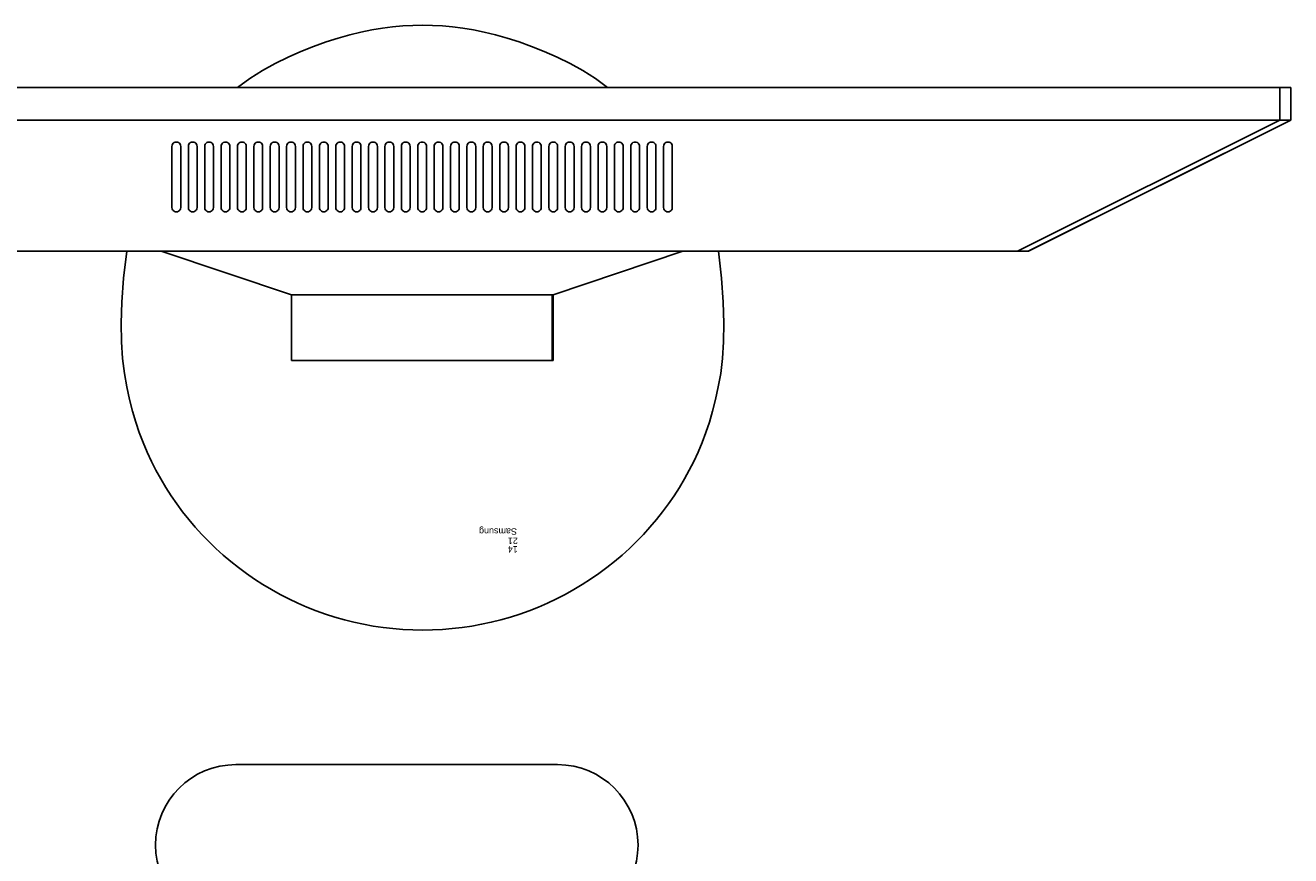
# Model space of a CAD drawing. Header units: inches. Extents: x 38 to 872, y -154 to 346.
# Tile 11 of 99: x 441 to 481, y -36 to -10. Entities that reach past the tile are written whole.
import ezdxf

# ---------------------------------------------------------------- set-up
doc = ezdxf.new("R2010")
doc.units = ezdxf.units.IN
doc.header["$MEASUREMENT"] = 0
doc.layers.add('Edges', color=7, linetype='Continuous')
doc.styles.get("Standard").update_dxf_attribs({"font": 'arial.ttf'})

# ---------------------------------------------------------------- blocks, each defined once
blk = doc.blocks.new('Mesa')
blk.add_lwpolyline([(45.115, 60.723), (35.115, 60.723)])
for centre, start, end in [((35.115, 58.223), 90, 270), ((45.115, 58.223), 270, 90)]:
    blk.add_arc(centre, 2.5, start, end)
for tag, p, flags in [('ID', (4.63, 109.471), 1), ('PC_DISPONIBLES', (4.666, 106.305), 3), ('PC_ACTUALES', (4.642, 104.708), 1)]:
    blk.add_attdef(tag, p, '', height=1, dxfattribs=dict(flags=flags))
blk.add_attdef('POSICION', (4.604, 107.926), '', height=1)
blk = doc.blocks.new('Monitor')
at = {"layer": 'Edges'}
for p, q in [((-3.948, -0.88), (-3.948, 1.157)), ((-3.948, 1.157), (-3.92, 1.157)), ((-3.92, -0.88), (-3.92, 1.157)), ((-3.92, 1.157), (4.192, 1.157)), ((4.192, -0.88), (4.192, 1.157)), ((-7.98, -2.239), (-3.948, -0.88)), ((-3.92, -0.88), (-3.948, -0.88)), ((4.192, -0.88), (-3.92, -0.88)), ((8.235, -2.239), (4.192, -0.88)), ((-26.873, -6.314), (-18.71, -2.239)), ((-26.873, -6.314), (-18.722, -2.239)), ((-18.382, -2.239), (-26.533, -6.314)), ((-18.71, -2.239), (-18.722, -2.239)), ((-18.382, -2.239), (-18.71, -2.239)), ((-9.083, -2.239), (-18.382, -2.239)), ((-7.98, -2.239), (-9.083, -2.239)), ((8.235, -2.239), (-7.98, -2.239)), ((9.31, -2.239), (8.235, -2.239)), ((18.637, -2.239), (9.31, -2.239)), ((-7.645, -3.562), (-7.632, -3.529)), ((-7.61, -3.501), (-7.632, -3.529)), ((-7.582, -3.48), (-7.61, -3.501)), ((-7.549, -3.466), (-7.582, -3.48)), ((-7.514, -3.462), (-7.549, -3.466)), ((-7.479, -3.466), (-7.514, -3.462)), ((-7.446, -3.48), (-7.479, -3.466)), ((-7.418, -3.501), (-7.446, -3.48)), ((-7.397, -3.529), (-7.418, -3.501)), ((-7.383, -3.562), (-7.397, -3.529)), ((-7.136, -3.562), (-7.122, -3.529)), ((-7.122, -3.529), (-7.101, -3.501)), ((-7.101, -3.501), (-7.073, -3.48)), ((-7.073, -3.48), (-7.04, -3.466)), ((-7.04, -3.466), (-7.005, -3.462)), ((-7.005, -3.462), (-6.97, -3.466)), ((-6.97, -3.466), (-6.937, -3.48)), ((-6.937, -3.48), (-6.909, -3.501)), ((-6.909, -3.501), (-6.887, -3.529)), ((-6.887, -3.529), (-6.874, -3.562)), ((-6.627, -3.562), (-6.613, -3.529)), ((-6.613, -3.529), (-6.591, -3.501)), ((-6.591, -3.501), (-6.563, -3.48)), ((-6.563, -3.48), (-6.531, -3.466)), ((-6.531, -3.466), (-6.495, -3.462)), ((-6.495, -3.462), (-6.46, -3.466)), ((-6.46, -3.466), (-6.427, -3.48)), ((-6.427, -3.48), (-6.399, -3.501)), ((-6.399, -3.501), (-6.378, -3.529)), ((-6.378, -3.529), (-6.364, -3.562)), ((-6.117, -3.562), (-6.104, -3.529)), ((-6.104, -3.529), (-6.082, -3.501)), ((-6.082, -3.501), (-6.054, -3.48)), ((-6.054, -3.48), (-6.021, -3.466)), ((-6.021, -3.466), (-5.986, -3.462)), ((-5.986, -3.462), (-5.951, -3.466)), ((-5.951, -3.466), (-5.918, -3.48)), ((-5.918, -3.48), (-5.89, -3.501)), ((-5.89, -3.501), (-5.868, -3.529)), ((-5.868, -3.529), (-5.855, -3.562)), ((-5.608, -3.562), (-5.594, -3.529)), ((-5.594, -3.529), (-5.573, -3.501)), ((-5.573, -3.501), (-5.544, -3.48)), ((-5.544, -3.48), (-5.512, -3.466)), ((-5.512, -3.466), (-5.477, -3.462)), ((-5.477, -3.462), (-5.441, -3.466)), ((-5.441, -3.466), (-5.409, -3.48)), ((-5.409, -3.48), (-5.38, -3.501)), ((-5.38, -3.501), (-5.359, -3.529)), ((-5.359, -3.529), (-5.345, -3.562)), ((-5.085, -3.529), (-5.098, -3.562)), ((-5.063, -3.501), (-5.085, -3.529)), ((-5.035, -3.48), (-5.063, -3.501)), ((-5.002, -3.466), (-5.035, -3.48)), ((-4.967, -3.462), (-5.002, -3.466)), ((-4.932, -3.466), (-4.967, -3.462)), ((-4.899, -3.48), (-4.932, -3.466)), ((-4.871, -3.501), (-4.899, -3.48)), ((-4.849, -3.529), (-4.871, -3.501)), ((-4.836, -3.562), (-4.849, -3.529)), ((-4.575, -3.529), (-4.589, -3.562)), ((-4.554, -3.501), (-4.575, -3.529)), ((-4.526, -3.48), (-4.554, -3.501)), ((-4.493, -3.466), (-4.526, -3.48)), ((-4.458, -3.462), (-4.493, -3.466)), ((-4.423, -3.466), (-4.458, -3.462)), ((-4.39, -3.48), (-4.423, -3.466)), ((-4.362, -3.501), (-4.39, -3.48)), ((-4.34, -3.529), (-4.362, -3.501)), ((-4.326, -3.562), (-4.34, -3.529)), ((-4.066, -3.529), (-4.079, -3.562)), ((-4.044, -3.501), (-4.066, -3.529)), ((-4.016, -3.48), (-4.044, -3.501)), ((-3.983, -3.466), (-4.016, -3.48)), ((-3.948, -3.462), (-3.983, -3.466)), ((-3.913, -3.466), (-3.948, -3.462)), ((-3.88, -3.48), (-3.913, -3.466)), ((-3.852, -3.501), (-3.88, -3.48)), ((-3.831, -3.529), (-3.852, -3.501)), ((-3.817, -3.562), (-3.831, -3.529)), ((-3.556, -3.529), (-3.57, -3.562)), ((-3.535, -3.501), (-3.556, -3.529)), ((-3.507, -3.48), (-3.535, -3.501)), ((-3.474, -3.466), (-3.507, -3.48)), ((-3.439, -3.462), (-3.474, -3.466)), ((-3.404, -3.466), (-3.439, -3.462)), ((-3.371, -3.48), (-3.404, -3.466)), ((-3.343, -3.501), (-3.371, -3.48)), ((-3.321, -3.529), (-3.343, -3.501)), ((-3.308, -3.562), (-3.321, -3.529)), ((-3.061, -3.562), (-3.047, -3.529)), ((-3.047, -3.529), (-3.025, -3.501)), ((-3.025, -3.501), (-2.997, -3.48)), ((-2.997, -3.48), (-2.965, -3.466)), ((-2.965, -3.466), (-2.929, -3.462)), ((-2.929, -3.462), (-2.894, -3.466)), ((-2.894, -3.466), (-2.861, -3.48)), ((-2.861, -3.48), (-2.833, -3.501)), ((-2.833, -3.501), (-2.812, -3.529)), ((-2.812, -3.529), (-2.798, -3.562)), ((-2.551, -3.562), (-2.538, -3.529)), ((-2.538, -3.529), (-2.516, -3.501)), ((-2.516, -3.501), (-2.488, -3.48)), ((-2.488, -3.48), (-2.455, -3.466)), ((-2.455, -3.466), (-2.42, -3.462)), ((-2.42, -3.462), (-2.385, -3.466)), ((-2.385, -3.466), (-2.352, -3.48)), ((-2.352, -3.48), (-2.324, -3.501)), ((-2.324, -3.501), (-2.302, -3.529)), ((-2.302, -3.529), (-2.289, -3.562)), ((-2.042, -3.562), (-2.028, -3.529)), ((-2.028, -3.529), (-2.007, -3.501)), ((-2.007, -3.501), (-1.978, -3.48)), ((-1.978, -3.48), (-1.946, -3.466)), ((-1.946, -3.466), (-1.91, -3.462)), ((-1.91, -3.462), (-1.875, -3.466)), ((-1.875, -3.466), (-1.843, -3.48)), ((-1.843, -3.48), (-1.814, -3.501)), ((-1.814, -3.501), (-1.793, -3.529)), ((-1.793, -3.529), (-1.779, -3.562)), ((-1.519, -3.529), (-1.532, -3.562)), ((-1.497, -3.501), (-1.519, -3.529)), ((-1.469, -3.48), (-1.497, -3.501)), ((-1.436, -3.466), (-1.469, -3.48)), ((-1.401, -3.462), (-1.436, -3.466)), ((-1.366, -3.466), (-1.401, -3.462)), ((-1.333, -3.48), (-1.366, -3.466)), ((-1.305, -3.501), (-1.333, -3.48)), ((-1.283, -3.529), (-1.305, -3.501)), ((-1.27, -3.562), (-1.283, -3.529)), ((-1.009, -3.529), (-1.023, -3.562)), ((-0.988, -3.501), (-1.009, -3.529)), ((-0.96, -3.48), (-0.988, -3.501)), ((-0.927, -3.466), (-0.96, -3.48)), ((-0.892, -3.462), (-0.927, -3.466)), ((-0.856, -3.466), (-0.892, -3.462)), ((-0.824, -3.48), (-0.856, -3.466)), ((-0.796, -3.501), (-0.824, -3.48)), ((-0.774, -3.529), (-0.796, -3.501)), ((-0.76, -3.562), (-0.774, -3.529)), ((-0.5, -3.529), (-0.513, -3.562)), ((-0.478, -3.501), (-0.5, -3.529)), ((-0.45, -3.48), (-0.478, -3.501)), ((-0.417, -3.466), (-0.45, -3.48)), ((-0.382, -3.462), (-0.417, -3.466)), ((-0.347, -3.466), (-0.382, -3.462)), ((-0.314, -3.48), (-0.347, -3.466)), ((-0.286, -3.501), (-0.314, -3.48)), ((-0.265, -3.529), (-0.286, -3.501)), ((-0.251, -3.562), (-0.265, -3.529)), ((-0.004, -3.562), (0.01, -3.529)), ((0.01, -3.529), (0.031, -3.501)), ((0.031, -3.501), (0.059, -3.48)), ((0.059, -3.48), (0.092, -3.466)), ((0.092, -3.466), (0.127, -3.462)), ((0.127, -3.462), (0.162, -3.466)), ((0.162, -3.466), (0.195, -3.48)), ((0.195, -3.48), (0.223, -3.501)), ((0.223, -3.501), (0.245, -3.529)), ((0.245, -3.529), (0.258, -3.562)), ((0.519, -3.529), (0.505, -3.562)), ((0.541, -3.501), (0.519, -3.529)), ((0.569, -3.48), (0.541, -3.501)), ((0.602, -3.466), (0.569, -3.48)), ((0.637, -3.462), (0.602, -3.466)), ((0.672, -3.466), (0.637, -3.462)), ((0.705, -3.48), (0.672, -3.466)), ((0.733, -3.501), (0.705, -3.48)), ((0.754, -3.529), (0.733, -3.501)), ((0.768, -3.562), (0.754, -3.529)), ((1.028, -3.529), (1.015, -3.562)), ((1.05, -3.501), (1.028, -3.529)), ((1.078, -3.48), (1.05, -3.501)), ((1.111, -3.466), (1.078, -3.48)), ((1.146, -3.462), (1.111, -3.466)), ((1.181, -3.466), (1.146, -3.462)), ((1.214, -3.48), (1.181, -3.466)), ((1.242, -3.501), (1.214, -3.48)), ((1.264, -3.529), (1.242, -3.501)), ((1.277, -3.562), (1.264, -3.529)), ((1.538, -3.529), (1.524, -3.562)), ((1.559, -3.501), (1.538, -3.529)), ((1.588, -3.48), (1.559, -3.501)), ((1.62, -3.466), (1.588, -3.48)), ((1.656, -3.462), (1.62, -3.466)), ((1.691, -3.466), (1.656, -3.462)), ((1.723, -3.48), (1.691, -3.466)), ((1.752, -3.501), (1.723, -3.48)), ((1.773, -3.529), (1.752, -3.501)), ((1.787, -3.562), (1.773, -3.529)), ((2.047, -3.529), (2.034, -3.562)), ((2.069, -3.501), (2.047, -3.529)), ((2.097, -3.48), (2.069, -3.501)), ((2.13, -3.466), (2.097, -3.48)), ((2.165, -3.462), (2.13, -3.466)), ((2.2, -3.466), (2.165, -3.462)), ((2.233, -3.48), (2.2, -3.466)), ((2.261, -3.501), (2.233, -3.48)), ((2.283, -3.529), (2.261, -3.501)), ((2.296, -3.562), (2.283, -3.529)), ((2.557, -3.529), (2.543, -3.562)), ((2.578, -3.501), (2.557, -3.529)), ((2.606, -3.48), (2.578, -3.501)), ((2.639, -3.466), (2.606, -3.48)), ((2.674, -3.462), (2.639, -3.466)), ((2.71, -3.466), (2.674, -3.462)), ((2.742, -3.48), (2.71, -3.466)), ((2.77, -3.501), (2.742, -3.48)), ((2.792, -3.529), (2.77, -3.501)), ((2.806, -3.562), (2.792, -3.529)), ((3.053, -3.562), (3.066, -3.529)), ((3.066, -3.529), (3.088, -3.501)), ((3.088, -3.501), (3.116, -3.48)), ((3.116, -3.48), (3.149, -3.466)), ((3.149, -3.466), (3.184, -3.462)), ((3.184, -3.462), (3.219, -3.466)), ((3.219, -3.466), (3.252, -3.48)), ((3.28, -3.501), (3.252, -3.48)), ((3.301, -3.529), (3.28, -3.501)), ((3.315, -3.562), (3.301, -3.529)), ((3.576, -3.529), (3.562, -3.562)), ((3.597, -3.501), (3.576, -3.529)), ((3.625, -3.48), (3.597, -3.501)), ((3.658, -3.466), (3.625, -3.48)), ((3.693, -3.462), (3.658, -3.466)), ((3.728, -3.466), (3.693, -3.462)), ((3.761, -3.48), (3.728, -3.466)), ((3.789, -3.501), (3.761, -3.48)), ((3.811, -3.529), (3.789, -3.501)), ((3.825, -3.562), (3.811, -3.529)), ((4.085, -3.529), (4.071, -3.562)), ((4.107, -3.501), (4.085, -3.529)), ((4.135, -3.48), (4.107, -3.501)), ((4.168, -3.466), (4.135, -3.48)), ((4.203, -3.462), (4.168, -3.466)), ((4.238, -3.466), (4.203, -3.462)), ((4.271, -3.48), (4.238, -3.466)), ((4.299, -3.501), (4.271, -3.48)), ((4.32, -3.529), (4.299, -3.501)), ((4.334, -3.562), (4.32, -3.529)), ((4.595, -3.529), (4.581, -3.562)), ((4.616, -3.501), (4.595, -3.529)), ((4.644, -3.48), (4.616, -3.501)), ((4.677, -3.466), (4.644, -3.48)), ((4.712, -3.462), (4.677, -3.466)), ((4.747, -3.466), (4.712, -3.462)), ((4.78, -3.48), (4.747, -3.466)), ((4.808, -3.501), (4.78, -3.48)), ((4.83, -3.529), (4.808, -3.501)), ((4.843, -3.562), (4.83, -3.529)), ((5.104, -3.529), (5.09, -3.562)), ((5.126, -3.501), (5.104, -3.529)), ((5.154, -3.48), (5.126, -3.501)), ((5.186, -3.466), (5.154, -3.48)), ((5.222, -3.462), (5.186, -3.466)), ((5.257, -3.466), (5.222, -3.462)), ((5.29, -3.48), (5.257, -3.466)), ((5.318, -3.501), (5.29, -3.48)), ((5.339, -3.529), (5.318, -3.501)), ((5.353, -3.562), (5.339, -3.529)), ((5.613, -3.529), (5.6, -3.562)), ((5.635, -3.501), (5.613, -3.529)), ((5.663, -3.48), (5.635, -3.501)), ((5.696, -3.466), (5.663, -3.48)), ((5.731, -3.462), (5.696, -3.466)), ((5.766, -3.466), (5.731, -3.462)), ((5.799, -3.48), (5.766, -3.466)), ((5.827, -3.501), (5.799, -3.48)), ((5.849, -3.529), (5.827, -3.501)), ((5.862, -3.562), (5.849, -3.529)), ((6.123, -3.529), (6.109, -3.562)), ((6.144, -3.501), (6.123, -3.529)), ((6.173, -3.48), (6.144, -3.501)), ((6.205, -3.466), (6.173, -3.48)), ((6.24, -3.462), (6.205, -3.466)), ((6.276, -3.466), (6.24, -3.462)), ((6.308, -3.48), (6.276, -3.466)), ((6.337, -3.501), (6.308, -3.48)), ((6.358, -3.529), (6.337, -3.501)), ((6.372, -3.562), (6.358, -3.529)), ((6.632, -3.529), (6.619, -3.562)), ((6.654, -3.501), (6.632, -3.529)), ((6.682, -3.48), (6.654, -3.501)), ((6.715, -3.466), (6.682, -3.48)), ((6.75, -3.462), (6.715, -3.466)), ((6.785, -3.466), (6.75, -3.462)), ((6.818, -3.48), (6.785, -3.466)), ((6.846, -3.501), (6.818, -3.48)), ((6.868, -3.529), (6.846, -3.501)), ((6.881, -3.562), (6.868, -3.529)), ((7.142, -3.529), (7.128, -3.562)), ((7.163, -3.501), (7.142, -3.529)), ((7.191, -3.48), (7.163, -3.501)), ((7.224, -3.466), (7.191, -3.48)), ((7.259, -3.462), (7.224, -3.466)), ((7.294, -3.466), (7.259, -3.462)), ((7.327, -3.48), (7.294, -3.466)), ((7.355, -3.501), (7.327, -3.48)), ((7.377, -3.529), (7.355, -3.501)), ((7.391, -3.562), (7.377, -3.529)), ((7.638, -3.562), (7.651, -3.529)), ((7.651, -3.529), (7.673, -3.501)), ((7.673, -3.501), (7.701, -3.48)), ((7.701, -3.48), (7.734, -3.466)), ((7.769, -3.462), (7.734, -3.466)), ((7.804, -3.466), (7.769, -3.462)), ((7.837, -3.48), (7.804, -3.466)), ((7.865, -3.501), (7.837, -3.48)), ((7.886, -3.529), (7.865, -3.501)), ((7.9, -3.562), (7.886, -3.529)), ((-7.645, -3.562), (-7.65, -3.597)), ((-7.65, -3.597), (-7.65, -5.499)), ((-7.378, -3.597), (-7.383, -3.562)), ((-7.378, -5.499), (-7.378, -3.597)), ((-7.141, -3.597), (-7.136, -3.562)), ((-7.141, -5.499), (-7.141, -3.597)), ((-6.874, -3.562), (-6.869, -3.597)), ((-6.869, -3.597), (-6.869, -5.499)), ((-6.631, -3.597), (-6.627, -3.562)), ((-6.631, -5.499), (-6.631, -3.597)), ((-6.364, -3.562), (-6.36, -3.597)), ((-6.36, -3.597), (-6.36, -5.499)), ((-6.122, -3.597), (-6.117, -3.562)), ((-6.122, -3.597), (-6.122, -5.499)), ((-5.855, -3.562), (-5.85, -3.597)), ((-5.85, -3.597), (-5.85, -5.499)), ((-5.612, -3.597), (-5.608, -3.562)), ((-5.612, -3.597), (-5.612, -5.499)), ((-5.345, -3.562), (-5.341, -3.597)), ((-5.341, -3.597), (-5.341, -5.499)), ((-5.103, -3.597), (-5.098, -3.562)), ((-5.103, -3.597), (-5.103, -5.499)), ((-4.831, -3.597), (-4.836, -3.562)), ((-4.831, -5.499), (-4.831, -3.597)), ((-4.589, -3.562), (-4.594, -3.597)), ((-4.594, -3.597), (-4.594, -5.499)), ((-4.322, -3.597), (-4.326, -3.562)), ((-4.322, -5.499), (-4.322, -3.597)), ((-4.079, -3.562), (-4.084, -3.597)), ((-4.084, -3.597), (-4.084, -5.499)), ((-3.812, -3.597), (-3.817, -3.562)), ((-3.812, -5.499), (-3.812, -3.597)), ((-3.57, -3.562), (-3.575, -3.597)), ((-3.575, -3.597), (-3.575, -5.499)), ((-3.303, -3.597), (-3.308, -3.562)), ((-3.303, -5.499), (-3.303, -3.597)), ((-3.065, -3.597), (-3.061, -3.562)), ((-3.065, -3.597), (-3.065, -5.499)), ((-2.798, -3.562), (-2.794, -3.597)), ((-2.794, -3.597), (-2.794, -5.499)), ((-2.556, -3.597), (-2.551, -3.562)), ((-2.556, -3.597), (-2.556, -5.499)), ((-2.289, -3.562), (-2.284, -3.597)), ((-2.284, -3.597), (-2.284, -5.499)), ((-2.046, -3.597), (-2.042, -3.562)), ((-2.046, -3.597), (-2.046, -5.499)), ((-1.779, -3.562), (-1.775, -3.597)), ((-1.775, -3.597), (-1.775, -5.499)), ((-1.532, -3.562), (-1.537, -3.597)), ((-1.537, -3.597), (-1.537, -5.499)), ((-1.265, -3.597), (-1.27, -3.562)), ((-1.265, -5.499), (-1.265, -3.597)), ((-1.023, -3.562), (-1.027, -3.597)), ((-1.027, -3.597), (-1.027, -5.499)), ((-0.756, -3.597), (-0.76, -3.562)), ((-0.756, -5.499), (-0.756, -3.597)), ((-0.513, -3.562), (-0.518, -3.597)), ((-0.518, -3.597), (-0.518, -5.499)), ((-0.246, -3.597), (-0.251, -3.562)), ((-0.246, -5.499), (-0.246, -3.597)), ((-0.009, -3.597), (-0.004, -3.562)), ((-0.009, -3.597), (-0.009, -5.499)), ((0.258, -3.562), (0.263, -3.597)), ((0.263, -3.597), (0.263, -5.499)), ((0.501, -3.597), (0.505, -3.562)), ((0.501, -3.597), (0.501, -5.499)), ((0.773, -3.597), (0.768, -3.562)), ((0.773, -5.499), (0.773, -3.597)), ((1.015, -3.562), (1.01, -3.597)), ((1.01, -3.597), (1.01, -5.499)), ((1.282, -3.597), (1.277, -3.562)), ((1.282, -5.499), (1.282, -3.597)), ((1.524, -3.562), (1.52, -3.597)), ((1.52, -3.597), (1.52, -5.499)), ((1.791, -3.597), (1.787, -3.562)), ((1.791, -5.499), (1.791, -3.597)), ((2.034, -3.562), (2.029, -3.597)), ((2.029, -3.597), (2.029, -5.499)), ((2.301, -3.597), (2.296, -3.562)), ((2.301, -5.499), (2.301, -3.597)), ((2.543, -3.562), (2.539, -3.597)), ((2.539, -3.597), (2.539, -5.499)), ((2.81, -3.597), (2.806, -3.562)), ((2.81, -5.499), (2.81, -3.597)), ((3.053, -3.562), (3.048, -3.597)), ((3.048, -3.597), (3.048, -5.499)), ((3.32, -3.597), (3.315, -3.562)), ((3.32, -5.499), (3.32, -3.597)), ((3.562, -3.562), (3.557, -3.597)), ((3.557, -3.597), (3.557, -5.499)), ((3.829, -3.597), (3.825, -3.562)), ((3.829, -5.499), (3.829, -3.597)), ((4.071, -3.562), (4.067, -3.597)), ((4.067, -3.597), (4.067, -5.499)), ((4.339, -3.597), (4.334, -3.562)), ((4.339, -5.499), (4.339, -3.597)), ((4.581, -3.562), (4.576, -3.597)), ((4.576, -3.597), (4.576, -5.499)), ((4.848, -3.597), (4.843, -3.562)), ((4.848, -5.499), (4.848, -3.597)), ((5.086, -3.597), (5.09, -3.562)), ((5.086, -3.597), (5.086, -5.499)), ((5.357, -3.597), (5.353, -3.562)), ((5.357, -5.499), (5.357, -3.597)), ((5.6, -3.562), (5.595, -3.597)), ((5.595, -3.597), (5.595, -5.499)), ((5.867, -3.597), (5.862, -3.562)), ((5.867, -5.499), (5.867, -3.597)), ((6.109, -3.562), (6.105, -3.597)), ((6.105, -3.597), (6.105, -5.499)), ((6.376, -3.597), (6.372, -3.562)), ((6.376, -5.499), (6.376, -3.597)), ((6.614, -3.597), (6.619, -3.562)), ((6.614, -3.597), (6.614, -5.499)), ((6.886, -3.597), (6.881, -3.562)), ((6.886, -5.499), (6.886, -3.597)), ((7.128, -3.562), (7.123, -3.597)), ((7.123, -3.597), (7.123, -5.499)), ((7.395, -3.597), (7.391, -3.562)), ((7.395, -5.499), (7.395, -3.597)), ((7.638, -3.562), (7.633, -3.597)), ((7.633, -3.597), (7.633, -5.499)), ((7.905, -3.597), (7.9, -3.562)), ((7.905, -5.499), (7.905, -3.597)), ((-7.65, -5.499), (-7.645, -5.534)), ((-7.383, -5.534), (-7.378, -5.499)), ((-7.136, -5.534), (-7.141, -5.499)), ((-6.869, -5.499), (-6.874, -5.534)), ((-6.627, -5.534), (-6.631, -5.499)), ((-6.36, -5.499), (-6.364, -5.534)), ((-6.117, -5.534), (-6.122, -5.499)), ((-5.85, -5.499), (-5.855, -5.534)), ((-5.608, -5.534), (-5.612, -5.499)), ((-5.341, -5.499), (-5.345, -5.534)), ((-5.098, -5.534), (-5.103, -5.499)), ((-4.836, -5.534), (-4.831, -5.499)), ((-4.594, -5.499), (-4.589, -5.534)), ((-4.326, -5.534), (-4.322, -5.499)), ((-4.084, -5.499), (-4.079, -5.534)), ((-3.817, -5.534), (-3.812, -5.499)), ((-3.575, -5.499), (-3.57, -5.534)), ((-3.308, -5.534), (-3.303, -5.499)), ((-3.061, -5.534), (-3.065, -5.499)), ((-2.794, -5.499), (-2.798, -5.534)), ((-2.551, -5.534), (-2.556, -5.499)), ((-2.284, -5.499), (-2.289, -5.534)), ((-2.042, -5.534), (-2.046, -5.499)), ((-1.775, -5.499), (-1.779, -5.534)), ((-1.537, -5.499), (-1.532, -5.534)), ((-1.27, -5.534), (-1.265, -5.499)), ((-1.027, -5.499), (-1.023, -5.534)), ((-0.76, -5.534), (-0.756, -5.499)), ((-0.518, -5.499), (-0.513, -5.534)), ((-0.251, -5.534), (-0.246, -5.499)), ((-0.004, -5.534), (-0.009, -5.499)), ((0.263, -5.499), (0.258, -5.534)), ((0.501, -5.499), (0.505, -5.534)), ((0.768, -5.534), (0.773, -5.499)), ((1.01, -5.499), (1.015, -5.534)), ((1.277, -5.534), (1.282, -5.499)), ((1.52, -5.499), (1.524, -5.534)), ((1.787, -5.534), (1.791, -5.499)), ((2.029, -5.499), (2.034, -5.534)), ((2.296, -5.534), (2.301, -5.499)), ((2.539, -5.499), (2.543, -5.534)), ((2.806, -5.534), (2.81, -5.499)), ((3.048, -5.499), (3.053, -5.534)), ((3.315, -5.534), (3.32, -5.499)), ((3.557, -5.499), (3.562, -5.534)), ((3.825, -5.534), (3.829, -5.499)), ((4.067, -5.499), (4.071, -5.534)), ((4.334, -5.534), (4.339, -5.499)), ((4.576, -5.499), (4.581, -5.534)), ((4.843, -5.534), (4.848, -5.499)), ((5.09, -5.534), (5.086, -5.499)), ((5.353, -5.534), (5.357, -5.499)), ((5.595, -5.499), (5.6, -5.534)), ((5.862, -5.534), (5.867, -5.499)), ((6.105, -5.499), (6.109, -5.534)), ((6.372, -5.534), (6.376, -5.499)), ((6.619, -5.534), (6.614, -5.499)), ((6.881, -5.534), (6.886, -5.499)), ((7.123, -5.499), (7.128, -5.534)), ((7.391, -5.534), (7.395, -5.499)), ((7.633, -5.499), (7.638, -5.534)), ((7.9, -5.534), (7.905, -5.499)), ((-7.645, -5.534), (-7.632, -5.567)), ((-7.632, -5.567), (-7.61, -5.595)), ((-7.61, -5.595), (-7.582, -5.617)), ((-7.582, -5.617), (-7.549, -5.631)), ((-7.549, -5.631), (-7.514, -5.635)), ((-7.514, -5.635), (-7.479, -5.631)), ((-7.479, -5.631), (-7.446, -5.617)), ((-7.446, -5.617), (-7.418, -5.595)), ((-7.418, -5.595), (-7.397, -5.567)), ((-7.397, -5.567), (-7.383, -5.534)), ((-7.122, -5.567), (-7.136, -5.534)), ((-7.101, -5.595), (-7.122, -5.567)), ((-7.073, -5.617), (-7.101, -5.595)), ((-7.04, -5.631), (-7.073, -5.617)), ((-7.005, -5.635), (-7.04, -5.631)), ((-6.97, -5.631), (-7.005, -5.635)), ((-6.937, -5.617), (-6.97, -5.631)), ((-6.909, -5.595), (-6.937, -5.617)), ((-6.887, -5.567), (-6.909, -5.595)), ((-6.874, -5.534), (-6.887, -5.567)), ((-6.613, -5.567), (-6.627, -5.534)), ((-6.591, -5.595), (-6.613, -5.567)), ((-6.563, -5.617), (-6.591, -5.595)), ((-6.531, -5.631), (-6.563, -5.617)), ((-6.495, -5.635), (-6.531, -5.631)), ((-6.46, -5.631), (-6.495, -5.635)), ((-6.427, -5.617), (-6.46, -5.631)), ((-6.399, -5.595), (-6.427, -5.617)), ((-6.378, -5.567), (-6.399, -5.595)), ((-6.364, -5.534), (-6.378, -5.567)), ((-6.104, -5.567), (-6.117, -5.534)), ((-6.082, -5.595), (-6.104, -5.567)), ((-6.054, -5.617), (-6.082, -5.595)), ((-6.021, -5.631), (-6.054, -5.617)), ((-5.986, -5.635), (-6.021, -5.631)), ((-5.951, -5.631), (-5.986, -5.635)), ((-5.918, -5.617), (-5.951, -5.631)), ((-5.89, -5.595), (-5.918, -5.617)), ((-5.868, -5.567), (-5.89, -5.595)), ((-5.855, -5.534), (-5.868, -5.567)), ((-5.594, -5.567), (-5.608, -5.534)), ((-5.573, -5.595), (-5.594, -5.567)), ((-5.544, -5.617), (-5.573, -5.595)), ((-5.512, -5.631), (-5.544, -5.617)), ((-5.477, -5.635), (-5.512, -5.631)), ((-5.441, -5.631), (-5.477, -5.635)), ((-5.409, -5.617), (-5.441, -5.631)), ((-5.38, -5.595), (-5.409, -5.617)), ((-5.359, -5.567), (-5.38, -5.595)), ((-5.345, -5.534), (-5.359, -5.567)), ((-5.098, -5.534), (-5.085, -5.567)), ((-5.085, -5.567), (-5.063, -5.595)), ((-5.035, -5.617), (-5.063, -5.595)), ((-5.002, -5.631), (-5.035, -5.617)), ((-5.002, -5.631), (-4.967, -5.635)), ((-4.967, -5.635), (-4.932, -5.631)), ((-4.932, -5.631), (-4.899, -5.617)), ((-4.899, -5.617), (-4.871, -5.595)), ((-4.871, -5.595), (-4.849, -5.567)), ((-4.849, -5.567), (-4.836, -5.534)), ((-4.589, -5.534), (-4.575, -5.567)), ((-4.575, -5.567), (-4.554, -5.595)), ((-4.554, -5.595), (-4.526, -5.617)), ((-4.526, -5.617), (-4.493, -5.631)), ((-4.493, -5.631), (-4.458, -5.635)), ((-4.458, -5.635), (-4.423, -5.631)), ((-4.423, -5.631), (-4.39, -5.617)), ((-4.39, -5.617), (-4.362, -5.595)), ((-4.362, -5.595), (-4.34, -5.567)), ((-4.34, -5.567), (-4.326, -5.534)), ((-4.079, -5.534), (-4.066, -5.567)), ((-4.066, -5.567), (-4.044, -5.595)), ((-4.044, -5.595), (-4.016, -5.617)), ((-4.016, -5.617), (-3.983, -5.631)), ((-3.983, -5.631), (-3.948, -5.635)), ((-3.948, -5.635), (-3.913, -5.631)), ((-3.913, -5.631), (-3.88, -5.617)), ((-3.88, -5.617), (-3.852, -5.595)), ((-3.852, -5.595), (-3.831, -5.567)), ((-3.831, -5.567), (-3.817, -5.534)), ((-3.57, -5.534), (-3.556, -5.567)), ((-3.556, -5.567), (-3.535, -5.595)), ((-3.535, -5.595), (-3.507, -5.617)), ((-3.507, -5.617), (-3.474, -5.631)), ((-3.474, -5.631), (-3.439, -5.635)), ((-3.439, -5.635), (-3.404, -5.631)), ((-3.404, -5.631), (-3.371, -5.617)), ((-3.371, -5.617), (-3.343, -5.595)), ((-3.343, -5.595), (-3.321, -5.567)), ((-3.321, -5.567), (-3.308, -5.534)), ((-3.047, -5.567), (-3.061, -5.534)), ((-3.025, -5.595), (-3.047, -5.567)), ((-2.997, -5.617), (-3.025, -5.595)), ((-2.965, -5.631), (-2.997, -5.617)), ((-2.929, -5.635), (-2.965, -5.631)), ((-2.894, -5.631), (-2.929, -5.635)), ((-2.861, -5.617), (-2.894, -5.631)), ((-2.833, -5.595), (-2.861, -5.617)), ((-2.812, -5.567), (-2.833, -5.595)), ((-2.798, -5.534), (-2.812, -5.567)), ((-2.538, -5.567), (-2.551, -5.534)), ((-2.516, -5.595), (-2.538, -5.567)), ((-2.488, -5.617), (-2.516, -5.595)), ((-2.455, -5.631), (-2.488, -5.617)), ((-2.42, -5.635), (-2.455, -5.631)), ((-2.385, -5.631), (-2.42, -5.635)), ((-2.352, -5.617), (-2.385, -5.631)), ((-2.324, -5.595), (-2.352, -5.617)), ((-2.302, -5.567), (-2.324, -5.595)), ((-2.289, -5.534), (-2.302, -5.567)), ((-2.028, -5.567), (-2.042, -5.534)), ((-2.007, -5.595), (-2.028, -5.567)), ((-1.978, -5.617), (-2.007, -5.595)), ((-1.946, -5.631), (-1.978, -5.617)), ((-1.91, -5.635), (-1.946, -5.631)), ((-1.875, -5.631), (-1.91, -5.635)), ((-1.843, -5.617), (-1.875, -5.631)), ((-1.814, -5.595), (-1.843, -5.617)), ((-1.793, -5.567), (-1.814, -5.595)), ((-1.779, -5.534), (-1.793, -5.567)), ((-1.532, -5.534), (-1.519, -5.567)), ((-1.519, -5.567), (-1.497, -5.595)), ((-1.497, -5.595), (-1.469, -5.617)), ((-1.469, -5.617), (-1.436, -5.631)), ((-1.436, -5.631), (-1.401, -5.635)), ((-1.401, -5.635), (-1.366, -5.631)), ((-1.366, -5.631), (-1.333, -5.617)), ((-1.333, -5.617), (-1.305, -5.595)), ((-1.305, -5.595), (-1.283, -5.567)), ((-1.283, -5.567), (-1.27, -5.534)), ((-1.023, -5.534), (-1.009, -5.567)), ((-1.009, -5.567), (-0.988, -5.595)), ((-0.988, -5.595), (-0.96, -5.617)), ((-0.96, -5.617), (-0.927, -5.631)), ((-0.927, -5.631), (-0.892, -5.635)), ((-0.892, -5.635), (-0.856, -5.631)), ((-0.856, -5.631), (-0.824, -5.617)), ((-0.824, -5.617), (-0.796, -5.595)), ((-0.796, -5.595), (-0.774, -5.567)), ((-0.774, -5.567), (-0.76, -5.534)), ((-0.513, -5.534), (-0.5, -5.567)), ((-0.5, -5.567), (-0.478, -5.595)), ((-0.478, -5.595), (-0.45, -5.617)), ((-0.45, -5.617), (-0.417, -5.631)), ((-0.417, -5.631), (-0.382, -5.635)), ((-0.382, -5.635), (-0.347, -5.631)), ((-0.347, -5.631), (-0.314, -5.617)), ((-0.314, -5.617), (-0.286, -5.595)), ((-0.286, -5.595), (-0.265, -5.567)), ((-0.265, -5.567), (-0.251, -5.534)), ((0.01, -5.567), (-0.004, -5.534)), ((0.031, -5.595), (0.01, -5.567)), ((0.059, -5.617), (0.031, -5.595)), ((0.092, -5.631), (0.059, -5.617)), ((0.127, -5.635), (0.092, -5.631)), ((0.162, -5.631), (0.127, -5.635)), ((0.195, -5.617), (0.162, -5.631)), ((0.223, -5.595), (0.195, -5.617)), ((0.245, -5.567), (0.223, -5.595)), ((0.258, -5.534), (0.245, -5.567)), ((0.505, -5.534), (0.519, -5.567)), ((0.519, -5.567), (0.541, -5.595)), ((0.541, -5.595), (0.569, -5.617)), ((0.569, -5.617), (0.602, -5.631)), ((0.602, -5.631), (0.637, -5.635)), ((0.637, -5.635), (0.672, -5.631)), ((0.672, -5.631), (0.705, -5.617)), ((0.705, -5.617), (0.733, -5.595)), ((0.733, -5.595), (0.754, -5.567)), ((0.754, -5.567), (0.768, -5.534)), ((1.015, -5.534), (1.028, -5.567)), ((1.028, -5.567), (1.05, -5.595)), ((1.05, -5.595), (1.078, -5.617)), ((1.078, -5.617), (1.111, -5.631)), ((1.111, -5.631), (1.146, -5.635)), ((1.146, -5.635), (1.181, -5.631)), ((1.181, -5.631), (1.214, -5.617)), ((1.214, -5.617), (1.242, -5.595)), ((1.242, -5.595), (1.264, -5.567)), ((1.264, -5.567), (1.277, -5.534)), ((1.524, -5.534), (1.538, -5.567)), ((1.538, -5.567), (1.559, -5.595)), ((1.559, -5.595), (1.588, -5.617)), ((1.588, -5.617), (1.62, -5.631)), ((1.62, -5.631), (1.656, -5.635)), ((1.656, -5.635), (1.691, -5.631)), ((1.691, -5.631), (1.723, -5.617)), ((1.723, -5.617), (1.752, -5.595)), ((1.752, -5.595), (1.773, -5.567)), ((1.773, -5.567), (1.787, -5.534)), ((2.034, -5.534), (2.047, -5.567)), ((2.047, -5.567), (2.069, -5.595)), ((2.069, -5.595), (2.097, -5.617)), ((2.097, -5.617), (2.13, -5.631)), ((2.13, -5.631), (2.165, -5.635)), ((2.165, -5.635), (2.2, -5.631)), ((2.2, -5.631), (2.233, -5.617)), ((2.233, -5.617), (2.261, -5.595)), ((2.261, -5.595), (2.283, -5.567)), ((2.283, -5.567), (2.296, -5.534)), ((2.543, -5.534), (2.557, -5.567)), ((2.557, -5.567), (2.578, -5.595)), ((2.578, -5.595), (2.606, -5.617)), ((2.606, -5.617), (2.639, -5.631)), ((2.639, -5.631), (2.674, -5.635)), ((2.674, -5.635), (2.71, -5.631)), ((2.71, -5.631), (2.742, -5.617)), ((2.742, -5.617), (2.77, -5.595)), ((2.77, -5.595), (2.792, -5.567)), ((2.792, -5.567), (2.806, -5.534)), ((3.053, -5.534), (3.066, -5.567)), ((3.066, -5.567), (3.088, -5.595)), ((3.088, -5.595), (3.116, -5.617)), ((3.116, -5.617), (3.149, -5.631)), ((3.149, -5.631), (3.184, -5.635)), ((3.184, -5.635), (3.219, -5.631)), ((3.219, -5.631), (3.252, -5.617)), ((3.252, -5.617), (3.28, -5.595)), ((3.28, -5.595), (3.301, -5.567)), ((3.301, -5.567), (3.315, -5.534)), ((3.562, -5.534), (3.576, -5.567)), ((3.576, -5.567), (3.597, -5.595)), ((3.597, -5.595), (3.625, -5.617)), ((3.625, -5.617), (3.658, -5.631)), ((3.658, -5.631), (3.693, -5.635)), ((3.693, -5.635), (3.728, -5.631)), ((3.728, -5.631), (3.761, -5.617)), ((3.761, -5.617), (3.789, -5.595)), ((3.789, -5.595), (3.811, -5.567)), ((3.811, -5.567), (3.825, -5.534)), ((4.071, -5.534), (4.085, -5.567)), ((4.085, -5.567), (4.107, -5.595)), ((4.107, -5.595), (4.135, -5.617)), ((4.135, -5.617), (4.168, -5.631)), ((4.168, -5.631), (4.203, -5.635)), ((4.203, -5.635), (4.238, -5.631)), ((4.238, -5.631), (4.271, -5.617)), ((4.271, -5.617), (4.299, -5.595)), ((4.299, -5.595), (4.32, -5.567)), ((4.32, -5.567), (4.334, -5.534)), ((4.581, -5.534), (4.595, -5.567)), ((4.595, -5.567), (4.616, -5.595)), ((4.616, -5.595), (4.644, -5.617)), ((4.644, -5.617), (4.677, -5.631)), ((4.677, -5.631), (4.712, -5.635)), ((4.712, -5.635), (4.747, -5.631)), ((4.747, -5.631), (4.78, -5.617)), ((4.78, -5.617), (4.808, -5.595)), ((4.808, -5.595), (4.83, -5.567)), ((4.83, -5.567), (4.843, -5.534)), ((5.104, -5.567), (5.09, -5.534)), ((5.104, -5.567), (5.126, -5.595)), ((5.126, -5.595), (5.154, -5.617)), ((5.154, -5.617), (5.186, -5.631)), ((5.186, -5.631), (5.222, -5.635)), ((5.222, -5.635), (5.257, -5.631)), ((5.257, -5.631), (5.29, -5.617)), ((5.29, -5.617), (5.318, -5.595)), ((5.318, -5.595), (5.339, -5.567)), ((5.339, -5.567), (5.353, -5.534)), ((5.6, -5.534), (5.613, -5.567)), ((5.613, -5.567), (5.635, -5.595)), ((5.635, -5.595), (5.663, -5.617)), ((5.663, -5.617), (5.696, -5.631)), ((5.696, -5.631), (5.731, -5.635)), ((5.731, -5.635), (5.766, -5.631)), ((5.766, -5.631), (5.799, -5.617)), ((5.799, -5.617), (5.827, -5.595)), ((5.827, -5.595), (5.849, -5.567)), ((5.849, -5.567), (5.862, -5.534)), ((6.109, -5.534), (6.123, -5.567)), ((6.123, -5.567), (6.144, -5.595)), ((6.144, -5.595), (6.173, -5.617)), ((6.173, -5.617), (6.205, -5.631)), ((6.205, -5.631), (6.24, -5.635)), ((6.24, -5.635), (6.276, -5.631)), ((6.276, -5.631), (6.308, -5.617)), ((6.308, -5.617), (6.337, -5.595)), ((6.337, -5.595), (6.358, -5.567)), ((6.358, -5.567), (6.372, -5.534)), ((6.632, -5.567), (6.619, -5.534)), ((6.654, -5.595), (6.632, -5.567)), ((6.682, -5.617), (6.654, -5.595)), ((6.715, -5.631), (6.682, -5.617)), ((6.75, -5.635), (6.715, -5.631)), ((6.785, -5.631), (6.75, -5.635)), ((6.818, -5.617), (6.785, -5.631)), ((6.846, -5.595), (6.818, -5.617)), ((6.846, -5.595), (6.868, -5.567)), ((6.868, -5.567), (6.881, -5.534)), ((7.128, -5.534), (7.142, -5.567)), ((7.142, -5.567), (7.163, -5.595)), ((7.163, -5.595), (7.191, -5.617)), ((7.191, -5.617), (7.224, -5.631)), ((7.224, -5.631), (7.259, -5.635)), ((7.259, -5.635), (7.294, -5.631)), ((7.294, -5.631), (7.327, -5.617)), ((7.327, -5.617), (7.355, -5.595)), ((7.355, -5.595), (7.377, -5.567)), ((7.377, -5.567), (7.391, -5.534)), ((7.638, -5.534), (7.651, -5.567)), ((7.651, -5.567), (7.673, -5.595)), ((7.673, -5.595), (7.701, -5.617)), ((7.701, -5.617), (7.734, -5.631)), ((7.734, -5.631), (7.769, -5.635)), ((7.769, -5.635), (7.804, -5.631)), ((7.804, -5.631), (7.837, -5.617)), ((7.837, -5.617), (7.865, -5.595)), ((7.865, -5.595), (7.886, -5.567)), ((7.886, -5.567), (7.9, -5.534)), ((-26.873, -7.333), (-26.873, -6.314)), ((-26.873, -6.314), (-26.533, -6.314)), ((-26.533, -6.314), (26.788, -6.314)), ((-26.533, -7.333), (-26.533, -6.314)), ((-26.533, -7.333), (-26.873, -7.333)), ((-5.637, -7.333), (-26.533, -7.333)), ((-5.637, -7.333), (5.863, -7.333)), ((5.863, -7.333), (26.788, -7.333))]:
    blk.add_line(p, q, dxfattribs=at)
for points in [[(9.31, -2.239), (9.406, -1.399), (9.462, -0.657), (9.482, 0), (9.473, 0.581), (9.437, 1.098), (9.38, 1.56), (9.307, 1.98), (9.221, 2.367), (9.128, 2.73), (9.027, 3.074), (8.919, 3.4), (8.802, 3.711), (8.678, 4.008), (8.545, 4.293), (8.405, 4.57), (8.255, 4.839), (8.097, 5.103), (7.93, 5.362), (7.755, 5.614), (7.572, 5.862), (7.381, 6.103), (7.182, 6.337), (6.975, 6.565), (6.761, 6.786), (6.54, 7), (6.312, 7.207), (6.077, 7.406), (5.836, 7.597), (5.589, 7.78), (5.336, 7.955), (5.078, 8.122), (4.814, 8.28), (4.545, 8.43), (4.271, 8.57), (3.993, 8.702), (3.711, 8.824), (3.425, 8.937), (3.135, 9.041), (2.842, 9.135), (2.546, 9.22), (2.248, 9.294), (1.947, 9.359), (1.645, 9.414), (1.34, 9.459), (1.035, 9.494), (0.728, 9.52), (0.421, 9.535), (0.113, 9.54), (-0.194, 9.535), (-0.502, 9.52), (-0.808, 9.494), (-1.114, 9.459), (-1.418, 9.414), (-1.721, 9.359), (-2.022, 9.294), (-2.32, 9.22), (-2.616, 9.135), (-2.909, 9.041), (-3.198, 8.937), (-3.485, 8.824), (-3.767, 8.702), (-4.045, 8.57), (-4.319, 8.43), (-4.587, 8.28), (-4.851, 8.122), (-5.11, 7.955), (-5.363, 7.78), (-5.61, 7.597), (-5.851, 7.406), (-6.086, 7.207), (-6.314, 7), (-6.535, 6.786), (-6.749, 6.565), (-6.955, 6.337), (-7.154, 6.103), (-7.345, 5.862), (-7.529, 5.614), (-7.704, 5.362), (-7.87, 5.103), (-8.029, 4.839), (-8.178, 4.57), (-8.319, 4.293), (-8.452, 4.008), (-8.576, 3.711), (-8.692, 3.4), (-8.801, 3.074), (-8.901, 2.73), (-8.995, 2.367), (-9.08, 1.98), (-9.154, 1.56), (-9.211, 1.098), (-9.246, 0.581), (-9.256, 0), (-9.235, -0.657), (-9.179, -1.399), (-9.083, -2.239)], [(-5.637, -7.333), (-5.257, -7.606), (-4.867, -7.854), (-4.47, -8.076), (-4.07, -8.275), (-3.67, -8.453), (-3.275, -8.609), (-2.887, -8.745), (-2.511, -8.863), (-2.15, -8.964), (-1.802, -9.049), (-1.465, -9.118), (-1.138, -9.173), (-0.818, -9.213), (-0.505, -9.242), (-0.195, -9.258), (0.113, -9.263), (0.421, -9.258), (0.731, -9.242), (1.045, -9.213), (1.364, -9.173), (1.691, -9.118), (2.028, -9.049), (2.376, -8.964), (2.738, -8.863), (3.113, -8.745), (3.501, -8.609), (3.896, -8.453), (4.296, -8.275), (4.696, -8.076), (5.093, -7.854), (5.484, -7.606), (5.863, -7.333)]]:
    blk.add_lwpolyline(points, dxfattribs=at)
for tag, p in [('ID', (-2.845, 6.929)), ('PUESTO', (-2.849, 6.664)), ('MARCA', (-2.82, 6.376))]:
    blk.add_attdef(tag, p, '', height=0.2)
at = {"flags": 9}
blk.add_attdef('TIEMPO_DE_USO', (-2.848, 6.11), '', height=0.2, dxfattribs=at)

msp = doc.modelspace()

# ---------------------------------------------------------------- block references
msp.add_blockref('Mesa', (412.622, -93.526))
at = {"rotation": 179.9999999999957}
msp.add_blockref('Monitor', (453.653, -19.082), dxfattribs=at).add_auto_attribs({'ID': '14', 'PUESTO': '21', 'MARCA': 'Samsung'})

doc.saveas('drawing.dxf')
